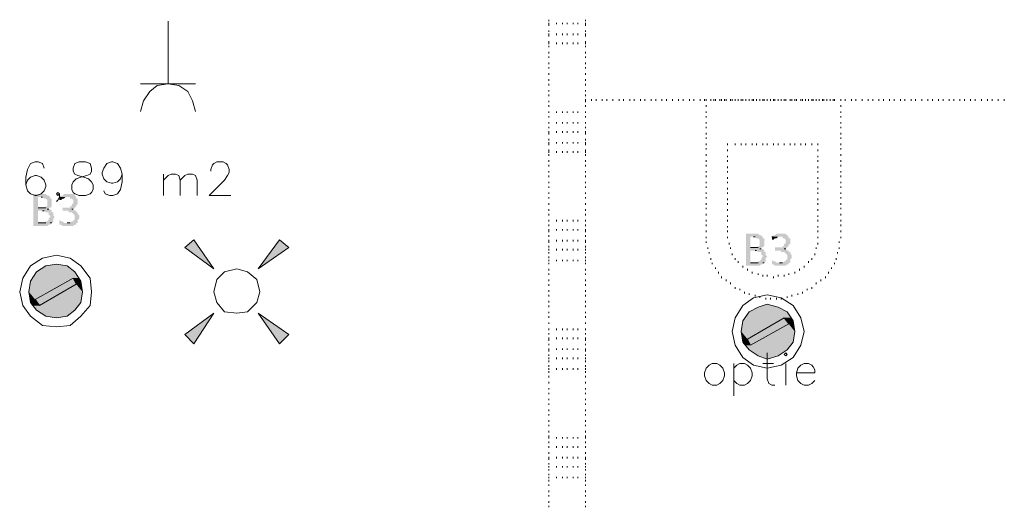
# Model space of a CAD drawing. Header units: millimetres. Extents: x -197899 to 120983, y -4228 to 45370.
# Tile 93 of 200: x -145757 to -143031, y 14633 to 15983. Entities that reach past the tile are written whole.
import ezdxf

# ---------------------------------------------------------------- set-up
doc = ezdxf.new("R2010")
doc.units = ezdxf.units.MM
for name, color, linetype in [('AL63----', 7, 'Continuous'), ('PDF_Geometry', 8, 'Continuous'), ('PDF_Solid Fills', 8, 'Continuous')]:
    doc.layers.add(name, color=color, linetype=linetype)

# ---------------------------------------------------------------- blocks, each defined once
blk = doc.blocks.new('A$C01523A58')
at = {"layer": 'PDF_Solid Fills'}
for color, points in [(7, [(16480.3, -13652.5), (16454.9, -13652.5), (16454.9, -13656.8), (16454.9, -13737.2), (16454.9, -13741.4), (16493.1, -13741.4), (16497.2, -13737.2), (16501.5, -13737.2), (16501.5, -13732.9), (16505.7, -13732.9), (16467.6, -13732.9), (16467.6, -13699.1), (16505.7, -13699.1), (16501.5, -13694.8), (16493.1, -13694.8), (16497.2, -13694.8), (16497.2, -13690.6), (16467.6, -13690.6), (16467.6, -13661), (16501.5, -13661), (16497.2, -13656.8), (16493.1, -13656.8), (16488.8, -13652.5)]), (7, [(16552.3, -13652.5), (16539.6, -13652.5), (16535.4, -13656.8), (16531.1, -13656.8), (16531.1, -13661), (16526.9, -13661), (16556.5, -13661), (16556.5, -13665.2), (16560.8, -13665.2), (16565, -13669.4), (16565, -13673.7), (16565, -13677.9), (16565, -13677.9), (16560.8, -13682.2), (16560.8, -13686.4), (16556.5, -13686.4), (16556.5, -13690.6), (16535.4, -13690.6), (16535.4, -13694.8), (16535.4, -13699.1), (16552.3, -13699.1), (16552.3, -13703.3), (16560.8, -13703.3), (16565, -13707.5), (16565, -13707.5), (16569.2, -13711.8), (16569.2, -13716), (16569.2, -13720.3), (16569.2, -13724.5), (16565, -13724.5), (16565, -13728.7), (16560.8, -13728.7), (16556.5, -13732.9), (16548, -13732.9), (16577.7, -13732.9), (16577.7, -13728.7), (16577.7, -13724.5), (16581.9, -13720.3), (16581.9, -13711.8), (16581.9, -13711.8), (16577.7, -13707.5), (16577.7, -13703.3), (16573.4, -13703.3), (16573.4, -13699.1), (16569.2, -13699.1), (16565, -13694.8), (16560.8, -13694.8), (16565, -13694.8), (16569.2, -13690.6), (16569.2, -13690.6), (16573.4, -13686.4), (16573.4, -13682.2), (16577.7, -13682.2), (16577.7, -13677.9), (16577.7, -13673.7), (16577.7, -13665.2), (16573.4, -13665.2), (16573.4, -13661), (16573.4, -13661), (16569.2, -13656.8), (16569.2, -13656.8), (16565, -13652.5), (16556.5, -13652.5)]), (7, [(16501.5, -13661), (16476.1, -13661), (16480.3, -13661), (16484.6, -13665.2), (16488.8, -13665.2), (16493.1, -13669.4), (16493.1, -13677.9), (16493.1, -13686.4), (16488.8, -13686.4), (16488.8, -13690.6), (16467.6, -13690.6), (16501.5, -13690.6), (16505.7, -13686.4), (16505.7, -13682.2), (16505.7, -13673.7), (16505.7, -13669.4), (16505.7, -13665.2), (16501.5, -13665.2)]), (7, [(16526.9, -13661), (16526.9, -13665.2), (16526.9, -13669.4), (16531.1, -13669.4), (16535.4, -13665.2), (16539.6, -13665.2), (16543.8, -13661), (16548, -13661)]), (7, [(16505.7, -13699.1), (16480.3, -13699.1), (16484.6, -13699.1), (16488.8, -13703.3), (16497.2, -13703.3), (16497.2, -13711.8), (16501.5, -13711.8), (16501.5, -13716), (16501.5, -13716), (16497.2, -13720.3), (16497.2, -13724.5), (16497.2, -13724.5), (16493.1, -13728.7), (16488.8, -13728.7), (16488.8, -13732.9), (16467.6, -13732.9), (16505.7, -13732.9), (16510, -13728.7), (16510, -13724.5), (16510, -13720.3), (16510, -13720.3), (16514.2, -13716), (16514.2, -13716), (16510, -13711.8), (16510, -13707.5), (16510, -13703.3), (16505.7, -13703.3)]), (7, [(16526.9, -13724.5), (16526.9, -13728.7), (16526.9, -13732.9), (16526.9, -13737.2), (16531.1, -13737.2), (16535.4, -13741.4), (16565, -13741.4), (16569.2, -13737.2), (16573.4, -13737.2), (16573.4, -13732.9), (16539.6, -13732.9), (16535.4, -13728.7), (16531.1, -13728.7)]), (7, [(18453.1, -13762.6), (18427.7, -13762.6), (18427.7, -13766.8), (18427.7, -13847.3), (18427.7, -13851.5), (18465.7, -13851.5), (18470, -13847.3), (18474.2, -13847.3), (18474.2, -13843), (18478.5, -13843), (18440.3, -13843), (18440.3, -13809.1), (18478.5, -13809.1), (18474.2, -13804.9), (18465.7, -13804.9), (18470, -13804.9), (18470, -13800.6), (18440.3, -13800.6), (18440.3, -13771.1), (18474.2, -13771.1), (18470, -13766.8), (18465.7, -13766.8), (18461.5, -13762.6)]), (7, [(18525, -13762.6), (18512.3, -13762.6), (18508.1, -13766.8), (18503.9, -13766.8), (18503.9, -13771.1), (18499.6, -13771.1), (18529.3, -13771.1), (18529.3, -13775.3), (18533.5, -13775.3), (18537.7, -13779.5), (18537.7, -13783.7), (18537.7, -13788), (18537.7, -13788), (18533.5, -13792.2), (18533.5, -13796.4), (18529.3, -13796.4), (18529.3, -13800.6), (18508.1, -13800.6), (18508.1, -13804.9), (18508.1, -13809.1), (18525, -13809.1), (18525, -13813.4), (18533.5, -13813.4), (18537.7, -13817.6), (18537.7, -13817.6), (18542, -13821.8), (18542, -13826), (18542, -13830.3), (18542, -13834.5), (18537.7, -13834.5), (18537.7, -13838.8), (18533.5, -13838.8), (18529.3, -13843), (18520.8, -13843), (18550.4, -13843), (18550.4, -13838.8), (18550.4, -13834.5), (18554.7, -13830.3), (18554.7, -13821.8), (18554.7, -13821.8), (18550.4, -13817.6), (18550.4, -13813.4), (18546.2, -13813.4), (18546.2, -13809.1), (18542, -13809.1), (18537.7, -13804.9), (18533.5, -13804.9), (18537.7, -13804.9), (18542, -13800.6), (18542, -13800.6), (18546.2, -13796.4), (18546.2, -13792.2), (18550.4, -13792.2), (18550.4, -13788), (18550.4, -13783.7), (18550.4, -13775.3), (18546.2, -13775.3), (18546.2, -13771.1), (18546.2, -13771.1), (18542, -13766.8), (18542, -13766.8), (18537.7, -13762.6), (18529.3, -13762.6)]), (1, [(16874, -13800.6), (16899.4, -13779.5), (16954.5, -13859.9)]), (1, [(17136.5, -13779.5), (17161.9, -13800.6), (17077.2, -13859.9)]), (7, [(18474.2, -13771.1), (18448.8, -13771.1), (18453.1, -13771.1), (18457.3, -13775.3), (18461.5, -13775.3), (18465.7, -13779.5), (18465.7, -13788), (18465.7, -13796.4), (18461.5, -13796.4), (18461.5, -13800.6), (18440.3, -13800.6), (18474.2, -13800.6), (18478.5, -13796.4), (18478.5, -13792.2), (18478.5, -13783.7), (18478.5, -13779.5), (18478.5, -13775.3), (18474.2, -13775.3)]), (7, [(18499.6, -13771.1), (18499.6, -13775.3), (18499.6, -13779.5), (18503.9, -13779.5), (18508.1, -13775.3), (18512.3, -13775.3), (18516.5, -13771.1), (18520.8, -13771.1)]), (7, [(18478.5, -13809.1), (18453.1, -13809.1), (18457.3, -13809.1), (18461.5, -13813.4), (18470, -13813.4), (18470, -13821.8), (18474.2, -13821.8), (18474.2, -13826), (18474.2, -13826), (18470, -13830.3), (18470, -13834.5), (18470, -13834.5), (18465.7, -13838.8), (18461.5, -13838.8), (18461.5, -13843), (18440.3, -13843), (18478.5, -13843), (18482.7, -13838.8), (18482.7, -13834.5), (18482.7, -13830.3), (18482.7, -13830.3), (18486.9, -13826), (18486.9, -13826), (18482.7, -13821.8), (18482.7, -13817.6), (18482.7, -13813.4), (18478.5, -13813.4)]), (1, [(16518.5, -13847.3), (16488.8, -13851.5), (16548, -13851.5)]), (7, [(18499.6, -13834.5), (18499.6, -13838.8), (18499.6, -13843), (18499.6, -13847.3), (18503.9, -13847.3), (18508.1, -13851.5), (18537.7, -13851.5), (18542, -13847.3), (18546.2, -13847.3), (18546.2, -13843), (18512.3, -13843), (18508.1, -13838.8), (18503.9, -13838.8)]), (1, [(16463.4, -13868.4), (16454.9, -13885.3), (16581.9, -13885.3)]), (1, [(16488.8, -13851.5), (16463.4, -13868.4), (16569.2, -13868.4)]), (1, [(16463.4, -13868.4), (16569.2, -13868.4), (16581.9, -13885.3)]), (1, [(16488.8, -13851.5), (16548, -13851.5), (16569.2, -13868.4)]), (1, [(16446.5, -13893.8), (16442.2, -13923.5), (16497.2, -13923.5)]), (1, [(16454.9, -13885.3), (16446.5, -13893.8), (16548, -13893.8)]), (1, [(16446.5, -13893.8), (16548, -13893.8), (16497.2, -13923.5)]), (1, [(16454.9, -13885.3), (16565, -13885.3), (16548, -13893.8)]), (51, [(16535.4, -13902.3), (16459.2, -13944.6), (16501.5, -13944.6)]), (51, [(16535.4, -13902.3), (16573.4, -13902.3), (16501.5, -13944.6)]), (51, [(16565, -13885.3), (16535.4, -13902.3), (16573.4, -13902.3)]), (1, [(16573.4, -13902.3), (16535.4, -13923.5), (16590.4, -13923.5)]), (1, [(16565, -13885.3), (16569.2, -13893.8), (16586.2, -13893.8)]), (1, [(16565, -13885.3), (16581.9, -13885.3), (16586.2, -13893.8)]), (1, [(16569.2, -13893.8), (16573.4, -13902.3), (16586.2, -13902.3)]), (1, [(16569.2, -13893.8), (16586.2, -13893.8), (16586.2, -13902.3)]), (1, [(16573.4, -13902.3), (16586.2, -13902.3), (16590.4, -13923.5)]), (1, [(16442.2, -13923.5), (16446.5, -13944.6), (16459.2, -13944.6)]), (1, [(16442.2, -13923.5), (16497.2, -13923.5), (16459.2, -13944.6)]), (1, [(16535.4, -13923.5), (16488.8, -13953.1), (16586.2, -13953.1)]), (1, [(16535.4, -13923.5), (16590.4, -13923.5), (16586.2, -13953.1)]), (1, [(16446.5, -13944.6), (16446.5, -13953.1), (16463.4, -13953.1)]), (1, [(16446.5, -13944.6), (16459.2, -13944.6), (16463.4, -13953.1)]), (1, [(16446.5, -13953.1), (16454.9, -13961.6), (16471.8, -13961.6)]), (1, [(16446.5, -13953.1), (16463.4, -13953.1), (16471.8, -13961.6)]), (51, [(16459.2, -13944.6), (16501.5, -13944.6), (16471.8, -13961.6)]), (1, [(16488.8, -13953.1), (16471.8, -13961.6), (16581.9, -13961.6)]), (1, [(16488.8, -13953.1), (16586.2, -13953.1), (16581.9, -13961.6)]), (1, [(18486.9, -13957.3), (18461.5, -13965.8), (18516.5, -13965.8)]), (1, [(16454.9, -13961.6), (16463.4, -13974.2), (16569.2, -13974.2)]), (1, [(16454.9, -13961.6), (16581.9, -13961.6), (16569.2, -13974.2)]), (1, [(16463.4, -13974.2), (16488.8, -13991.2), (16548, -13991.2)]), (1, [(16463.4, -13974.2), (16569.2, -13974.2), (16548, -13991.2)]), (1, [(16899.4, -14067.4), (16874, -14042), (16954.5, -13982.7)]), (1, [(17161.9, -14042), (17136.5, -14067.4), (17077.2, -13982.7)]), (1, [(18436.2, -13978.5), (18427.7, -13995.4), (18550.4, -13995.4)]), (1, [(18461.5, -13965.8), (18436.2, -13978.5), (18542, -13978.5)]), (1, [(18436.2, -13978.5), (18542, -13978.5), (18550.4, -13995.4)]), (1, [(18461.5, -13965.8), (18516.5, -13965.8), (18542, -13978.5)]), (1, [(16488.8, -13991.2), (16548, -13991.2), (16518.5, -13995.4)]), (1, [(18419.2, -14003.9), (18414.9, -14033.5), (18470, -14033.5)]), (1, [(18427.7, -13995.4), (18419.2, -14003.9), (18516.5, -14003.9)]), (1, [(18419.2, -14003.9), (18516.5, -14003.9), (18470, -14033.5)]), (1, [(18427.7, -13995.4), (18533.5, -13995.4), (18516.5, -14003.9)]), (51, [(18503.9, -14012.4), (18431.9, -14054.7), (18470, -14054.7)]), (51, [(18503.9, -14012.4), (18546.2, -14012.4), (18470, -14054.7)]), (51, [(18533.5, -13995.4), (18503.9, -14012.4), (18546.2, -14012.4)]), (1, [(18546.2, -14012.4), (18508.1, -14033.5), (18563.1, -14033.5)]), (1, [(18533.5, -13995.4), (18542, -14003.9), (18558.9, -14003.9)]), (1, [(18533.5, -13995.4), (18550.4, -13995.4), (18558.9, -14003.9)]), (1, [(18542, -14003.9), (18546.2, -14012.4), (18558.9, -14012.4)]), (1, [(18542, -14003.9), (18558.9, -14003.9), (18558.9, -14012.4)]), (1, [(18546.2, -14012.4), (18558.9, -14012.4), (18563.1, -14033.5)]), (1, [(18414.9, -14033.5), (18419.2, -14054.7), (18431.9, -14054.7)]), (1, [(18414.9, -14033.5), (18470, -14033.5), (18431.9, -14054.7)]), (1, [(18508.1, -14033.5), (18457.3, -14063.1), (18558.9, -14063.1)]), (1, [(18508.1, -14033.5), (18563.1, -14033.5), (18558.9, -14063.1)]), (1, [(18419.2, -14054.7), (18419.2, -14063.1), (18436.2, -14063.1)]), (1, [(18419.2, -14054.7), (18431.9, -14054.7), (18436.2, -14063.1)]), (1, [(18419.2, -14063.1), (18427.7, -14071.6), (18440.3, -14071.6)]), (1, [(18419.2, -14063.1), (18436.2, -14063.1), (18440.3, -14071.6)]), (51, [(18431.9, -14054.7), (18470, -14054.7), (18440.3, -14071.6)]), (1, [(18457.3, -14063.1), (18440.3, -14071.6), (18550.4, -14071.6)]), (1, [(18457.3, -14063.1), (18558.9, -14063.1), (18550.4, -14071.6)]), (1, [(18427.7, -14071.6), (18436.2, -14084.3), (18542, -14084.3)]), (1, [(18427.7, -14071.6), (18550.4, -14071.6), (18542, -14084.3)]), (1, [(18436.2, -14084.3), (18461.5, -14101.2), (18516.5, -14101.2)]), (1, [(18436.2, -14084.3), (18542, -14084.3), (18516.5, -14101.2)]), (1, [(18461.5, -14101.2), (18516.5, -14101.2), (18486.9, -14109.7)])]:
    blk.add_hatch(color=color, dxfattribs=at).paths.add_polyline_path(points)
at = {"layer": 'PDF_Geometry', "color": 1, "lineweight": 18}
for points in [[(16827.5, -13174.1), (16827.5, -13347.7)], [(16903.7, -13423.9), (16895.2, -13394.3), (16882.5, -13368.9), (16857.1, -13351.9), (16827.5, -13347.7), (16797.8, -13351.9), (16776.7, -13368.9), (16759.8, -13394.3), (16751.3, -13423.9)], [(16903.7, -13347.7), (16751.3, -13347.7)], [(16954.5, -13859.9), (16899.4, -13779.5), (16874, -13800.6), (16954.5, -13859.9)], [(17077.2, -13859.9), (17161.9, -13800.6), (17136.5, -13779.5), (17077.2, -13859.9)], [(17081.4, -13923.5), (17073, -13889.6), (17047.6, -13868.4), (17018, -13859.9), (16984.1, -13868.4), (16962.9, -13889.6), (16954.5, -13923.5), (16962.9, -13953.1), (16984.1, -13978.5), (17018, -13982.7), (17047.6, -13978.5), (17073, -13953.1), (17081.4, -13923.5)], [(16954.5, -13982.7), (16874, -14042), (16899.4, -14067.4), (16954.5, -13982.7)], [(17077.2, -13982.7), (17136.5, -14067.4), (17161.9, -14042), (17077.2, -13982.7)]]:
    blk.add_lwpolyline(points, dxfattribs=at)
at = {"layer": 'PDF_Geometry', "color": 7, "lineweight": 18, "true_color": 0xeeeeee}
for points in [[(17881.5, -13174.1), (17881.5, -13169.9)], [(17881.5, -13182.6), (17881.5, -13178.4)], [(17881.5, -13186.8), (17881.5, -13182.6)], [(17902.8, -13182.6), (17902.8, -13178.4)], [(17919.7, -13182.6), (17919.7, -13178.4)], [(17932.3, -13182.6), (17932.3, -13178.4)], [(17949.3, -13182.6), (17949.3, -13178.4)], [(17962, -13182.6), (17962, -13178.4)], [(17983.1, -13174.1), (17983.1, -13169.9)], [(17983.1, -13182.6), (17983.1, -13178.4)], [(17983.1, -13186.8), (17983.1, -13182.6)], [(17881.5, -13203.8), (17881.5, -13199.5)], [(17881.5, -13212.3), (17881.5, -13208)], [(17881.5, -13216.5), (17881.5, -13212.3)], [(17902.8, -13212.3), (17902.8, -13208)], [(17919.7, -13212.3), (17919.7, -13208)], [(17932.3, -13212.3), (17932.3, -13208)], [(17949.3, -13212.3), (17949.3, -13208)], [(17962, -13212.3), (17962, -13208)], [(17983.1, -13203.8), (17983.1, -13199.5)], [(17983.1, -13212.3), (17983.1, -13208)], [(17983.1, -13216.5), (17983.1, -13212.3)], [(17881.5, -13233.4), (17881.5, -13229.2)], [(17881.5, -13237.7), (17881.5, -13233.4)], [(17881.5, -13246.1), (17881.5, -13241.9)], [(17902.8, -13237.7), (17902.8, -13233.4)], [(17919.7, -13237.7), (17919.7, -13233.4)], [(17932.3, -13237.7), (17932.3, -13233.4)], [(17949.3, -13237.7), (17949.3, -13233.4)], [(17962, -13237.7), (17962, -13233.4)], [(17983.1, -13233.4), (17983.1, -13229.2)], [(17983.1, -13237.7), (17983.1, -13233.4)], [(17983.1, -13246.1), (17983.1, -13241.9)], [(17881.5, -13263.1), (17881.5, -13258.8)], [(17881.5, -13275.7), (17881.5, -13271.5)], [(17983.1, -13263.1), (17983.1, -13258.8)], [(17983.1, -13275.7), (17983.1, -13271.5)], [(17881.5, -13292.6), (17881.5, -13288.5)], [(17881.5, -13305.4), (17881.5, -13301.1)], [(17983.1, -13292.6), (17983.1, -13288.5)], [(17983.1, -13305.4), (17983.1, -13301.1)], [(17881.5, -13322.3), (17881.5, -13318.1)], [(17983.1, -13322.3), (17983.1, -13318.1)], [(17881.5, -13339.3), (17881.5, -13335)], [(17881.5, -13351.9), (17881.5, -13347.7)], [(17983.1, -13339.3), (17983.1, -13335)], [(17983.1, -13351.9), (17983.1, -13347.7)], [(17881.5, -13368.9), (17881.5, -13364.7)], [(17881.5, -13381.6), (17881.5, -13377.3)], [(17983.1, -13368.9), (17983.1, -13364.7)], [(17983.1, -13381.6), (17983.1, -13377.3)], [(17881.5, -13398.5), (17881.5, -13394.3)], [(17881.5, -13411.2), (17881.5, -13407)], [(17983.1, -13394.3), (17983.1, -13390.1)], [(17983.1, -13398.5), (17983.1, -13394.3)], [(17983.1, -13411.2), (17983.1, -13407)], [(18000.1, -13394.3), (18000.1, -13390.1)], [(18012.8, -13394.3), (18012.8, -13390.1)], [(18029.7, -13394.3), (18029.7, -13390.1)], [(18042.4, -13394.3), (18042.4, -13390.1)], [(18059.4, -13394.3), (18059.4, -13390.1)], [(18076.3, -13394.3), (18076.3, -13390.1)], [(18089, -13394.3), (18089, -13390.1)], [(18105.9, -13394.3), (18105.9, -13390.1)], [(18118.6, -13394.3), (18118.6, -13390.1)], [(18135.6, -13394.3), (18135.6, -13390.1)], [(18148.2, -13394.3), (18148.2, -13390.1)], [(18165.2, -13394.3), (18165.2, -13390.1)], [(18177.9, -13394.3), (18177.9, -13390.1)], [(18194.8, -13394.3), (18194.8, -13390.1)], [(18207.5, -13394.3), (18207.5, -13390.1)], [(18224.4, -13394.3), (18224.4, -13390.1)], [(18241.4, -13394.3), (18241.4, -13390.1)], [(18254.1, -13394.3), (18254.1, -13390.1)], [(18271, -13394.3), (18271, -13390.1)], [(18283.7, -13394.3), (18283.7, -13390.1)], [(18300.7, -13394.3), (18300.7, -13390.1)], [(18313.4, -13394.3), (18313.4, -13390.1)], [(18317.6, -13394.3), (18317.6, -13390.1)], [(18317.6, -13394.3), (18317.6, -13390.1)], [(18317.6, -13411.2), (18317.6, -13407)], [(18330.3, -13394.3), (18330.3, -13390.1)], [(18338.7, -13394.3), (18338.7, -13390.1)], [(18343, -13394.3), (18343, -13390.1)], [(18355.7, -13394.3), (18355.7, -13390.1)], [(18359.9, -13394.3), (18359.9, -13390.1)], [(18368.4, -13394.3), (18368.4, -13390.1)], [(18372.6, -13394.3), (18372.6, -13390.1)], [(18385.3, -13394.3), (18385.3, -13390.1)], [(18389.5, -13394.3), (18389.5, -13390.1)], [(18398, -13394.3), (18398, -13390.1)], [(18406.5, -13394.3), (18406.5, -13390.1)], [(18414.9, -13394.3), (18414.9, -13390.1)], [(18419.2, -13394.3), (18419.2, -13390.1)], [(18427.7, -13394.3), (18427.7, -13390.1)], [(18436.2, -13394.3), (18436.2, -13390.1)], [(18444.6, -13394.3), (18444.6, -13390.1)], [(18448.8, -13394.3), (18448.8, -13390.1)], [(18457.3, -13394.3), (18457.3, -13390.1)], [(18465.7, -13394.3), (18465.7, -13390.1)], [(18474.2, -13394.3), (18474.2, -13390.1)], [(18478.5, -13394.3), (18478.5, -13390.1)], [(18486.9, -13394.3), (18486.9, -13390.1)], [(18495.4, -13394.3), (18495.4, -13390.1)], [(18503.9, -13394.3), (18503.9, -13390.1)], [(18508.1, -13394.3), (18508.1, -13390.1)], [(18516.5, -13394.3), (18516.5, -13390.1)], [(18525, -13394.3), (18525, -13390.1)], [(18533.5, -13394.3), (18533.5, -13390.1)], [(18537.7, -13394.3), (18537.7, -13390.1)], [(18550.4, -13394.3), (18550.4, -13390.1)], [(18554.7, -13394.3), (18554.7, -13390.1)], [(18563.1, -13394.3), (18563.1, -13390.1)], [(18567.4, -13394.3), (18567.4, -13390.1)], [(18580.1, -13394.3), (18580.1, -13390.1)], [(18584.3, -13394.3), (18584.3, -13390.1)], [(18592.8, -13394.3), (18592.8, -13390.1)], [(18601.2, -13394.3), (18601.2, -13390.1)], [(18609.7, -13394.3), (18609.7, -13390.1)], [(18613.9, -13394.3), (18613.9, -13390.1)], [(18622.4, -13394.3), (18622.4, -13390.1)], [(18630.8, -13394.3), (18630.8, -13390.1)], [(18639.3, -13394.3), (18639.3, -13390.1)], [(18643.5, -13394.3), (18643.5, -13390.1)], [(18652, -13394.3), (18652, -13390.1)], [(18660.5, -13394.3), (18660.5, -13390.1)], [(18669, -13394.3), (18669, -13390.1)], [(18673.2, -13394.3), (18673.2, -13390.1)], [(18690.1, -13394.3), (18690.1, -13390.1)], [(18690.1, -13394.3), (18690.1, -13390.1)], [(18690.1, -13411.2), (18690.1, -13407)], [(18702.8, -13394.3), (18702.8, -13390.1)], [(18719.8, -13394.3), (18719.8, -13390.1)], [(18732.4, -13394.3), (18732.4, -13390.1)], [(18749.4, -13394.3), (18749.4, -13390.1)], [(18766.3, -13394.3), (18766.3, -13390.1)], [(18779, -13394.3), (18779, -13390.1)], [(18796, -13394.3), (18796, -13390.1)], [(18808.7, -13394.3), (18808.7, -13390.1)], [(18825.6, -13394.3), (18825.6, -13390.1)], [(18838.3, -13394.3), (18838.3, -13390.1)], [(18855.2, -13394.3), (18855.2, -13390.1)], [(18867.9, -13394.3), (18867.9, -13390.1)], [(18884.8, -13394.3), (18884.8, -13390.1)], [(18897.5, -13394.3), (18897.5, -13390.1)], [(18914.5, -13394.3), (18914.5, -13390.1)], [(18931.4, -13394.3), (18931.4, -13390.1)], [(18944.1, -13394.3), (18944.1, -13390.1)], [(18961.1, -13394.3), (18961.1, -13390.1)], [(18973.7, -13394.3), (18973.7, -13390.1)], [(18990.7, -13394.3), (18990.7, -13390.1)], [(19003.4, -13394.3), (19003.4, -13390.1)], [(19020.3, -13394.3), (19020.3, -13390.1)], [(19033, -13394.3), (19033, -13390.1)], [(19049.9, -13394.3), (19049.9, -13390.1)], [(19062.7, -13394.3), (19062.7, -13390.1)], [(19079.6, -13394.3), (19079.6, -13390.1)], [(19096.5, -13394.3), (19096.5, -13390.1)], [(19109.2, -13394.3), (19109.2, -13390.1)], [(19126.1, -13394.3), (19126.1, -13390.1)], [(19143.1, -13394.3), (19143.1, -13390.1)], [(17881.5, -13428.1), (17881.5, -13423.9)], [(17881.5, -13428.1), (17881.5, -13423.9)], [(17881.5, -13440.8), (17881.5, -13436.6)], [(17902.8, -13428.1), (17902.8, -13423.9)], [(17919.7, -13428.1), (17919.7, -13423.9)], [(17932.3, -13428.1), (17932.3, -13423.9)], [(17949.3, -13428.1), (17949.3, -13423.9)], [(17962, -13428.1), (17962, -13423.9)], [(17983.1, -13428.1), (17983.1, -13423.9)], [(17983.1, -13428.1), (17983.1, -13423.9)], [(17983.1, -13440.8), (17983.1, -13436.6)], [(18317.6, -13428.1), (18317.6, -13423.9)], [(18317.6, -13440.8), (18317.6, -13436.6)], [(18690.1, -13428.1), (18690.1, -13423.9)], [(18690.1, -13440.8), (18690.1, -13436.6)], [(17881.5, -13457.8), (17881.5, -13453.6)], [(17881.5, -13457.8), (17881.5, -13453.6)], [(17881.5, -13470.5), (17881.5, -13466.2)], [(17902.8, -13457.8), (17902.8, -13453.6)], [(17919.7, -13457.8), (17919.7, -13453.6)], [(17932.3, -13457.8), (17932.3, -13453.6)], [(17949.3, -13457.8), (17949.3, -13453.6)], [(17962, -13457.8), (17962, -13453.6)], [(17983.1, -13457.8), (17983.1, -13453.6)], [(17983.1, -13457.8), (17983.1, -13453.6)], [(17983.1, -13470.5), (17983.1, -13466.2)], [(18317.6, -13457.8), (18317.6, -13453.6)], [(18317.6, -13470.5), (18317.6, -13466.2)], [(18690.1, -13457.8), (18690.1, -13453.6)], [(18690.1, -13470.5), (18690.1, -13466.2)], [(17881.5, -13483.2), (17881.5, -13479)], [(17881.5, -13487.4), (17881.5, -13483.2)], [(17902.8, -13483.2), (17902.8, -13479)], [(17919.7, -13483.2), (17919.7, -13479)], [(17932.3, -13483.2), (17932.3, -13479)], [(17949.3, -13483.2), (17949.3, -13479)], [(17962, -13483.2), (17962, -13479)], [(17983.1, -13483.2), (17983.1, -13479)], [(17983.1, -13487.4), (17983.1, -13483.2)], [(18317.6, -13487.4), (18317.6, -13483.2)], [(18690.1, -13487.4), (18690.1, -13483.2)], [(17881.5, -13504.4), (17881.5, -13500.1)], [(17881.5, -13512.8), (17881.5, -13508.6)], [(17881.5, -13517), (17881.5, -13512.8)], [(17902.8, -13512.8), (17902.8, -13508.6)], [(17919.7, -13512.8), (17919.7, -13508.6)], [(17932.3, -13512.8), (17932.3, -13508.6)], [(17949.3, -13512.8), (17949.3, -13508.6)], [(17962, -13512.8), (17962, -13508.6)], [(17983.1, -13504.4), (17983.1, -13500.1)], [(17983.1, -13512.8), (17983.1, -13508.6)], [(17983.1, -13517), (17983.1, -13512.8)], [(18317.6, -13500.1), (18317.6, -13495.9)], [(18317.6, -13517), (18317.6, -13512.8)], [(18376.9, -13517), (18376.9, -13512.8)], [(18376.9, -13517), (18376.9, -13512.8)], [(18398, -13517), (18398, -13512.8)], [(18414.9, -13517), (18414.9, -13512.8)], [(18427.7, -13517), (18427.7, -13512.8)], [(18444.6, -13517), (18444.6, -13512.8)], [(18457.3, -13517), (18457.3, -13512.8)], [(18474.2, -13517), (18474.2, -13512.8)], [(18486.9, -13517), (18486.9, -13512.8)], [(18503.9, -13517), (18503.9, -13512.8)], [(18516.5, -13517), (18516.5, -13512.8)], [(18533.5, -13517), (18533.5, -13512.8)], [(18550.4, -13517), (18550.4, -13512.8)], [(18563.1, -13517), (18563.1, -13512.8)], [(18580.1, -13517), (18580.1, -13512.8)], [(18592.8, -13517), (18592.8, -13512.8)], [(18609.7, -13517), (18609.7, -13512.8)], [(18626.6, -13517), (18626.6, -13512.8)], [(18690.1, -13500.1), (18690.1, -13495.9)], [(18690.1, -13517), (18690.1, -13512.8)], [(17881.5, -13533.9), (17881.5, -13529.8)], [(17881.5, -13538.2), (17881.5, -13533.9)], [(17881.5, -13546.7), (17881.5, -13542.4)], [(17902.8, -13538.2), (17902.8, -13533.9)], [(17919.7, -13538.2), (17919.7, -13533.9)], [(17932.3, -13538.2), (17932.3, -13533.9)], [(17949.3, -13538.2), (17949.3, -13533.9)], [(17962, -13538.2), (17962, -13533.9)], [(17983.1, -13533.9), (17983.1, -13529.8)], [(17983.1, -13538.2), (17983.1, -13533.9)], [(17983.1, -13546.7), (17983.1, -13542.4)], [(18317.6, -13529.8), (18317.6, -13525.5)], [(18317.6, -13546.7), (18317.6, -13542.4)], [(18376.9, -13533.9), (18376.9, -13529.8)], [(18376.9, -13550.9), (18376.9, -13546.7)], [(18626.6, -13533.9), (18626.6, -13529.8)], [(18626.6, -13550.9), (18626.6, -13546.7)], [(18690.1, -13529.8), (18690.1, -13525.5)], [(18690.1, -13546.7), (18690.1, -13542.4)], [(16484.6, -13580.6), (16480.3, -13567.8), (16467.6, -13563.6), (16459.2, -13563.6), (16446.5, -13567.8), (16438, -13584.8), (16433.8, -13606), (16433.8, -13627.1), (16438, -13644), (16446.5, -13652.5), (16459.2, -13656.8), (16463.4, -13656.8), (16476.1, -13652.5), (16484.6, -13644), (16488.8, -13631.4), (16488.8, -13627.1), (16484.6, -13614.4), (16476.1, -13606), (16463.4, -13601.7), (16459.2, -13601.7), (16446.5, -13606), (16438, -13614.4), (16433.8, -13627.1)], [(16581.9, -13563.6), (16569.2, -13567.8), (16565, -13580.6), (16565, -13589), (16569.2, -13597.5), (16577.7, -13601.7), (16594.6, -13606), (16607.3, -13610.2), (16615.8, -13618.6), (16620, -13627.1), (16620, -13639.8), (16615.8, -13648.3), (16611.6, -13652.5), (16598.8, -13656.8), (16581.9, -13656.8), (16569.2, -13652.5), (16565, -13648.3), (16560.8, -13639.8), (16560.8, -13627.1), (16565, -13618.6), (16573.4, -13610.2), (16586.2, -13606), (16603.1, -13601.7), (16611.6, -13597.5), (16615.8, -13589), (16615.8, -13580.6), (16611.6, -13567.8), (16598.8, -13563.6), (16581.9, -13563.6)], [(16700.5, -13597.5), (16696.2, -13610.2), (16687.7, -13618.6), (16675.1, -13622.9), (16670.8, -13622.9), (16658.1, -13618.6), (16649.7, -13610.2), (16645.4, -13597.5), (16645.4, -13593.2), (16649.7, -13580.6), (16658.1, -13567.8), (16670.8, -13563.6), (16675.1, -13563.6), (16687.7, -13567.8), (16696.2, -13580.6), (16700.5, -13597.5), (16700.5, -13618.6), (16696.2, -13639.8), (16687.7, -13652.5), (16675.1, -13656.8), (16666.6, -13656.8), (16653.9, -13652.5), (16649.7, -13644)], [(16946, -13589), (16946, -13584.8), (16950.2, -13572.1), (16954.5, -13567.8), (16962.9, -13563.6), (16979.8, -13563.6), (16988.3, -13567.8), (16992.5, -13572.1), (16996.8, -13584.8), (16996.8, -13593.2), (16992.5, -13601.7), (16984.1, -13614.4), (16941.8, -13656.8), (17001, -13656.8)], [(17881.5, -13563.6), (17881.5, -13559.3)], [(17881.5, -13576.3), (17881.5, -13572.1)], [(17983.1, -13563.6), (17983.1, -13559.3)], [(17983.1, -13576.3), (17983.1, -13572.1)], [(18317.6, -13563.6), (18317.6, -13559.3)], [(18317.6, -13576.3), (18317.6, -13572.1)], [(18376.9, -13563.6), (18376.9, -13559.3)], [(18376.9, -13580.6), (18376.9, -13576.3)], [(18626.6, -13563.6), (18626.6, -13559.3)], [(18626.6, -13580.6), (18626.6, -13576.3)], [(18690.1, -13563.6), (18690.1, -13559.3)], [(18690.1, -13576.3), (18690.1, -13572.1)], [(16814.7, -13656.8), (16814.7, -13597.5)], [(16814.7, -13614.4), (16827.5, -13601.7), (16835.9, -13597.5), (16848.6, -13597.5), (16857.1, -13601.7), (16861.3, -13614.4), (16861.3, -13656.8)], [(16861.3, -13614.4), (16874, -13601.7), (16882.5, -13597.5), (16895.2, -13597.5), (16903.7, -13601.7), (16907.9, -13614.4), (16907.9, -13656.8)], [(17881.5, -13593.2), (17881.5, -13589)], [(17881.5, -13606), (17881.5, -13601.7)], [(17983.1, -13593.2), (17983.1, -13589)], [(17983.1, -13606), (17983.1, -13601.7)], [(18317.6, -13593.2), (18317.6, -13589)], [(18317.6, -13606), (18317.6, -13601.7)], [(18376.9, -13593.2), (18376.9, -13589)], [(18626.6, -13593.2), (18626.6, -13589)], [(18690.1, -13593.2), (18690.1, -13589)], [(18690.1, -13606), (18690.1, -13601.7)], [(17881.5, -13622.9), (17881.5, -13618.6)], [(17881.5, -13635.6), (17881.5, -13631.4)], [(17983.1, -13622.9), (17983.1, -13618.6)], [(17983.1, -13635.6), (17983.1, -13631.4)], [(18317.6, -13622.9), (18317.6, -13618.6)], [(18317.6, -13635.6), (18317.6, -13631.4)], [(18376.9, -13610.2), (18376.9, -13606)], [(18376.9, -13622.9), (18376.9, -13618.6)], [(18626.6, -13610.2), (18626.6, -13606)], [(18626.6, -13622.9), (18626.6, -13618.6)], [(18690.1, -13622.9), (18690.1, -13618.6)], [(18690.1, -13635.6), (18690.1, -13631.4)], [(16526.9, -13652.5), (16522.6, -13656.8), (16518.5, -13652.5), (16522.6, -13648.3), (16526.9, -13652.5), (16526.9, -13661), (16522.6, -13669.4), (16518.5, -13673.7)], [(17881.5, -13652.5), (17881.5, -13648.3)], [(17983.1, -13652.5), (17983.1, -13648.3)], [(18317.6, -13652.5), (18317.6, -13648.3)], [(18376.9, -13639.8), (18376.9, -13635.6)], [(18376.9, -13652.5), (18376.9, -13648.3)], [(18626.6, -13639.8), (18626.6, -13635.6)], [(18626.6, -13652.5), (18626.6, -13648.3)], [(18690.1, -13652.5), (18690.1, -13648.3)], [(17881.5, -13665.2), (17881.5, -13661)], [(17881.5, -13682.2), (17881.5, -13677.9)], [(17983.1, -13665.2), (17983.1, -13661)], [(17983.1, -13682.2), (17983.1, -13677.9)], [(18317.6, -13665.2), (18317.6, -13661)], [(18317.6, -13682.2), (18317.6, -13677.9)], [(18376.9, -13669.4), (18376.9, -13665.2)], [(18376.9, -13682.2), (18376.9, -13677.9)], [(18626.6, -13669.4), (18626.6, -13665.2)], [(18626.6, -13682.2), (18626.6, -13677.9)], [(18690.1, -13665.2), (18690.1, -13661)], [(18690.1, -13682.2), (18690.1, -13677.9)], [(17881.5, -13699.1), (17881.5, -13694.8)], [(17881.5, -13711.8), (17881.5, -13707.5)], [(17983.1, -13699.1), (17983.1, -13694.8)], [(17983.1, -13711.8), (17983.1, -13707.5)], [(18317.6, -13694.8), (18317.6, -13690.6)], [(18317.6, -13711.8), (18317.6, -13707.5)], [(18376.9, -13699.1), (18376.9, -13694.8)], [(18376.9, -13716), (18376.9, -13711.8)], [(18626.6, -13699.1), (18626.6, -13694.8)], [(18626.6, -13716), (18626.6, -13711.8)], [(18690.1, -13694.8), (18690.1, -13690.6)], [(18690.1, -13711.8), (18690.1, -13707.5)], [(17881.5, -13728.7), (17881.5, -13724.5)], [(17881.5, -13728.7), (17881.5, -13724.5)], [(17881.5, -13741.4), (17881.5, -13737.2)], [(17902.8, -13728.7), (17902.8, -13724.5)], [(17919.7, -13728.7), (17919.7, -13724.5)], [(17932.3, -13728.7), (17932.3, -13724.5)], [(17949.3, -13728.7), (17949.3, -13724.5)], [(17962, -13728.7), (17962, -13724.5)], [(17983.1, -13728.7), (17983.1, -13724.5)], [(17983.1, -13728.7), (17983.1, -13724.5)], [(17983.1, -13741.4), (17983.1, -13737.2)], [(18317.6, -13728.7), (18317.6, -13724.5)], [(18317.6, -13741.4), (18317.6, -13737.2)], [(18376.9, -13728.7), (18376.9, -13724.5)], [(18626.6, -13728.7), (18626.6, -13724.5)], [(18690.1, -13728.7), (18690.1, -13724.5)], [(18690.1, -13741.4), (18690.1, -13737.2)], [(17881.5, -13754.1), (17881.5, -13749.9)], [(17881.5, -13758.3), (17881.5, -13754.1)], [(17881.5, -13771.1), (17881.5, -13766.8)], [(17902.8, -13754.1), (17902.8, -13749.9)], [(17919.7, -13754.1), (17919.7, -13749.9)], [(17932.3, -13754.1), (17932.3, -13749.9)], [(17949.3, -13754.1), (17949.3, -13749.9)], [(17962, -13754.1), (17962, -13749.9)], [(17983.1, -13754.1), (17983.1, -13749.9)], [(17983.1, -13758.3), (17983.1, -13754.1)], [(17983.1, -13771.1), (17983.1, -13766.8)], [(18317.6, -13758.3), (18317.6, -13754.1)], [(18376.9, -13745.7), (18376.9, -13741.4)], [(18376.9, -13758.3), (18376.9, -13754.1)], [(18626.6, -13745.7), (18626.6, -13741.4)], [(18626.6, -13758.3), (18626.6, -13754.1)], [(18690.1, -13758.3), (18690.1, -13754.1)], [(17881.5, -13783.7), (17881.5, -13779.5)], [(17881.5, -13788), (17881.5, -13783.7)], [(17902.8, -13783.7), (17902.8, -13779.5)], [(17919.7, -13783.7), (17919.7, -13779.5)], [(17932.3, -13783.7), (17932.3, -13779.5)], [(17949.3, -13783.7), (17949.3, -13779.5)], [(17962, -13783.7), (17962, -13779.5)], [(17983.1, -13783.7), (17983.1, -13779.5)], [(17983.1, -13788), (17983.1, -13783.7)], [(18317.6, -13775.3), (18317.6, -13771.1)], [(18317.6, -13775.3), (18317.6, -13771.1)], [(18317.6, -13788), (18317.6, -13783.7)], [(18376.9, -13775.3), (18376.9, -13771.1)], [(18376.9, -13775.3), (18376.9, -13771.1)], [(18381.1, -13792.2), (18381.1, -13788)], [(18626.6, -13775.3), (18626.6, -13771.1)], [(18626.6, -13775.3), (18626.6, -13771.1)], [(18626.6, -13792.2), (18626.6, -13788)], [(18685.9, -13788), (18685.9, -13783.7)], [(18690.1, -13775.3), (18690.1, -13771.1)], [(18690.1, -13775.3), (18690.1, -13771.1)], [(17881.5, -13800.6), (17881.5, -13796.4)], [(17881.5, -13809.1), (17881.5, -13804.9)], [(17881.5, -13817.6), (17881.5, -13813.4)], [(17902.8, -13809.1), (17902.8, -13804.9)], [(17919.7, -13809.1), (17919.7, -13804.9)], [(17932.3, -13809.1), (17932.3, -13804.9)], [(17949.3, -13809.1), (17949.3, -13804.9)], [(17962, -13809.1), (17962, -13804.9)], [(17983.1, -13800.6), (17983.1, -13796.4)], [(17983.1, -13809.1), (17983.1, -13804.9)], [(17983.1, -13817.6), (17983.1, -13813.4)], [(18321.8, -13804.9), (18321.8, -13800.6)], [(18326.1, -13817.6), (18326.1, -13813.4)], [(18385.3, -13804.9), (18385.3, -13800.6)], [(18389.5, -13821.8), (18389.5, -13817.6)], [(18618.2, -13821.8), (18618.2, -13817.6)], [(18622.4, -13804.9), (18622.4, -13800.6)], [(18681.6, -13817.6), (18681.6, -13813.4)], [(18685.9, -13804.9), (18685.9, -13800.6)], [(17881.5, -13830.3), (17881.5, -13826)], [(17881.5, -13838.8), (17881.5, -13834.5)], [(17881.5, -13847.3), (17881.5, -13843)], [(17902.8, -13838.8), (17902.8, -13834.5)], [(17919.7, -13838.8), (17919.7, -13834.5)], [(17932.3, -13838.8), (17932.3, -13834.5)], [(17949.3, -13838.8), (17949.3, -13834.5)], [(17962, -13838.8), (17962, -13834.5)], [(17983.1, -13830.3), (17983.1, -13826)], [(17983.1, -13838.8), (17983.1, -13834.5)], [(17983.1, -13847.3), (17983.1, -13843)], [(18330.3, -13834.5), (18330.3, -13830.3)], [(18334.5, -13847.3), (18334.5, -13843)], [(18398, -13834.5), (18398, -13830.3)], [(18406.5, -13843), (18406.5, -13838.8)], [(18601.2, -13843), (18601.2, -13838.8)], [(18609.7, -13834.5), (18609.7, -13830.3)], [(18673.2, -13847.3), (18673.2, -13843)], [(18677.5, -13834.5), (18677.5, -13830.3)], [(17881.5, -13864.2), (17881.5, -13859.9)], [(17881.5, -13876.9), (17881.5, -13872.7)], [(17983.1, -13864.2), (17983.1, -13859.9)], [(17983.1, -13876.9), (17983.1, -13872.7)], [(18343, -13859.9), (18343, -13855.7)], [(18351.5, -13872.7), (18351.5, -13868.4)], [(18419.2, -13855.7), (18419.2, -13851.5)], [(18431.9, -13864.2), (18431.9, -13859.9)], [(18444.6, -13872.7), (18444.6, -13868.4)], [(18461.5, -13876.9), (18461.5, -13872.7)], [(18546.2, -13876.9), (18546.2, -13872.7)], [(18563.1, -13872.7), (18563.1, -13868.4)], [(18575.8, -13864.2), (18575.8, -13859.9)], [(18588.5, -13855.7), (18588.5, -13851.5)], [(18656.2, -13872.7), (18656.2, -13868.4)], [(18664.7, -13859.9), (18664.7, -13855.7)], [(17881.5, -13893.8), (17881.5, -13889.6)], [(17881.5, -13906.5), (17881.5, -13902.3)], [(17983.1, -13893.8), (17983.1, -13889.6)], [(17983.1, -13906.5), (17983.1, -13902.3)], [(18359.9, -13885.3), (18359.9, -13881.1)], [(18372.6, -13893.8), (18372.6, -13889.6)], [(18385.3, -13902.3), (18385.3, -13898.1)], [(18385.3, -13902.3), (18385.3, -13898.1)], [(18474.2, -13881.1), (18474.2, -13876.9)], [(18486.9, -13881.1), (18486.9, -13876.9)], [(18503.9, -13885.3), (18503.9, -13881.1)], [(18516.5, -13881.1), (18516.5, -13876.9)], [(18533.5, -13881.1), (18533.5, -13876.9)], [(18622.4, -13902.3), (18622.4, -13898.1)], [(18622.4, -13902.3), (18622.4, -13898.1)], [(18635.1, -13893.8), (18635.1, -13889.6)], [(18647.8, -13885.3), (18647.8, -13881.1)], [(17881.5, -13923.5), (17881.5, -13919.2)], [(17983.1, -13923.5), (17983.1, -13919.2)], [(18398, -13915), (18398, -13910.7)], [(18410.8, -13919.2), (18410.8, -13915)], [(18423.4, -13927.7), (18423.4, -13923.5)], [(18436.2, -13931.9), (18436.2, -13927.7)], [(18571.6, -13931.9), (18571.6, -13927.7)], [(18584.3, -13927.7), (18584.3, -13923.5)], [(18597, -13919.2), (18597, -13915)], [(18609.7, -13915), (18609.7, -13910.7)], [(17881.5, -13936.1), (17881.5, -13931.9)], [(17881.5, -13953.1), (17881.5, -13948.8)], [(17983.1, -13936.1), (17983.1, -13931.9)], [(17983.1, -13953.1), (17983.1, -13948.8)], [(18453.1, -13936.1), (18453.1, -13931.9)], [(18465.7, -13940.4), (18465.7, -13936.1)], [(18482.7, -13944.6), (18482.7, -13940.4)], [(18495.4, -13944.6), (18495.4, -13940.4)], [(18512.3, -13944.6), (18512.3, -13940.4)], [(18525, -13944.6), (18525, -13940.4)], [(18542, -13940.4), (18542, -13936.1)], [(18554.7, -13936.1), (18554.7, -13931.9)], [(17881.5, -13965.8), (17881.5, -13961.6)], [(17881.5, -13982.7), (17881.5, -13978.5)], [(17983.1, -13965.8), (17983.1, -13961.6)], [(17983.1, -13982.7), (17983.1, -13978.5)], [(17881.5, -13995.4), (17881.5, -13991.2)], [(17881.5, -14012.4), (17881.5, -14008.1)], [(17983.1, -13995.4), (17983.1, -13991.2)], [(17983.1, -14012.4), (17983.1, -14008.1)], [(17881.5, -14029.3), (17881.5, -14025)], [(17881.5, -14029.3), (17881.5, -14025)], [(17881.5, -14042), (17881.5, -14037.7)], [(17902.8, -14029.3), (17902.8, -14025)], [(17919.7, -14029.3), (17919.7, -14025)], [(17932.3, -14029.3), (17932.3, -14025)], [(17949.3, -14029.3), (17949.3, -14025)], [(17962, -14029.3), (17962, -14025)], [(17983.1, -14029.3), (17983.1, -14025)], [(17983.1, -14029.3), (17983.1, -14025)], [(17983.1, -14042), (17983.1, -14037.7)], [(17881.5, -14054.7), (17881.5, -14050.4)], [(17881.5, -14058.9), (17881.5, -14054.7)], [(17881.5, -14071.6), (17881.5, -14067.4)], [(17902.8, -14054.7), (17902.8, -14050.4)], [(17919.7, -14054.7), (17919.7, -14050.4)], [(17932.3, -14054.7), (17932.3, -14050.4)], [(17949.3, -14054.7), (17949.3, -14050.4)], [(17962, -14054.7), (17962, -14050.4)], [(17983.1, -14054.7), (17983.1, -14050.4)], [(17983.1, -14058.9), (17983.1, -14054.7)], [(17983.1, -14071.6), (17983.1, -14067.4)], [(17881.5, -14084.3), (17881.5, -14080.1)], [(17881.5, -14088.6), (17881.5, -14084.3)], [(17902.8, -14084.3), (17902.8, -14080.1)], [(17919.7, -14084.3), (17919.7, -14080.1)], [(17932.3, -14084.3), (17932.3, -14080.1)], [(17949.3, -14084.3), (17949.3, -14080.1)], [(17962, -14084.3), (17962, -14080.1)], [(17983.1, -14084.3), (17983.1, -14080.1)], [(17983.1, -14088.6), (17983.1, -14084.3)], [(18486.9, -14092.8), (18486.9, -14164.8), (18491.1, -14177.4), (18499.6, -14181.7), (18508.1, -14181.7)], [(18533.5, -14097), (18537.7, -14101.2), (18542, -14097), (18537.7, -14092.8), (18533.5, -14097)], [(17881.5, -14101.2), (17881.5, -14097)], [(17881.5, -14109.7), (17881.5, -14105.5)], [(17881.5, -14118.2), (17881.5, -14114)], [(17902.8, -14109.7), (17902.8, -14105.5)], [(17919.7, -14109.7), (17919.7, -14105.5)], [(17932.3, -14109.7), (17932.3, -14105.5)], [(17949.3, -14109.7), (17949.3, -14105.5)], [(17962, -14109.7), (17962, -14105.5)], [(17983.1, -14101.2), (17983.1, -14097)], [(17983.1, -14109.7), (17983.1, -14105.5)], [(17983.1, -14118.2), (17983.1, -14114)], [(17881.5, -14130.9), (17881.5, -14126.6)], [(17881.5, -14139.4), (17881.5, -14135.1)], [(17881.5, -14147.8), (17881.5, -14143.6)], [(17902.8, -14139.4), (17902.8, -14135.1)], [(17919.7, -14139.4), (17919.7, -14135.1)], [(17932.3, -14139.4), (17932.3, -14135.1)], [(17949.3, -14139.4), (17949.3, -14135.1)], [(17962, -14139.4), (17962, -14135.1)], [(17983.1, -14130.9), (17983.1, -14126.6)], [(17983.1, -14139.4), (17983.1, -14135.1)], [(17983.1, -14147.8), (17983.1, -14143.6)], [(18334.5, -14122.4), (18326.1, -14126.6), (18317.6, -14135.1), (18313.4, -14147.8), (18313.4, -14156.3), (18317.6, -14169), (18326.1, -14177.4), (18334.5, -14181.7), (18347.2, -14181.7), (18355.7, -14177.4), (18364.1, -14169), (18368.4, -14156.3), (18368.4, -14147.8), (18364.1, -14135.1), (18355.7, -14126.6), (18347.2, -14122.4), (18334.5, -14122.4)], [(18393.8, -14122.4), (18393.8, -14211.3)], [(18393.8, -14135.1), (18402.3, -14126.6), (18410.8, -14122.4), (18423.4, -14122.4), (18431.9, -14126.6), (18440.3, -14135.1), (18444.6, -14147.8), (18444.6, -14156.3), (18440.3, -14169), (18431.9, -14177.4), (18423.4, -14181.7), (18410.8, -14181.7), (18402.3, -14177.4), (18393.8, -14169)], [(18474.2, -14122.4), (18503.9, -14122.4)], [(18537.7, -14122.4), (18537.7, -14181.7)], [(18567.4, -14147.8), (18618.2, -14147.8), (18618.2, -14139.4), (18613.9, -14130.9), (18609.7, -14126.6), (18601.2, -14122.4), (18588.5, -14122.4), (18580.1, -14126.6), (18571.6, -14135.1), (18567.4, -14147.8), (18567.4, -14156.3), (18571.6, -14169), (18580.1, -14177.4), (18588.5, -14181.7), (18601.2, -14181.7), (18609.7, -14177.4), (18618.2, -14169)], [(17881.5, -14160.5), (17881.5, -14156.3)], [(17881.5, -14177.4), (17881.5, -14173.2)], [(17983.1, -14160.5), (17983.1, -14156.3)], [(17983.1, -14177.4), (17983.1, -14173.2)], [(17881.5, -14194.4), (17881.5, -14190.2)], [(17881.5, -14207.1), (17881.5, -14202.8)], [(17983.1, -14194.4), (17983.1, -14190.2)], [(17983.1, -14207.1), (17983.1, -14202.8)], [(17881.5, -14224), (17881.5, -14219.8)], [(17983.1, -14224), (17983.1, -14219.8)], [(17881.5, -14236.7), (17881.5, -14232.5)], [(17881.5, -14253.6), (17881.5, -14249.4)], [(17983.1, -14236.7), (17983.1, -14232.5)], [(17983.1, -14253.6), (17983.1, -14249.4)], [(17881.5, -14266.3), (17881.5, -14262.1)], [(17881.5, -14283.3), (17881.5, -14279)], [(17983.1, -14266.3), (17983.1, -14262.1)], [(17983.1, -14283.3), (17983.1, -14279)], [(17881.5, -14296), (17881.5, -14291.7)], [(17881.5, -14312.9), (17881.5, -14308.7)], [(17983.1, -14296), (17983.1, -14291.7)], [(17983.1, -14312.9), (17983.1, -14308.7)], [(17881.5, -14325.6), (17881.5, -14321.4)], [(17881.5, -14329.8), (17881.5, -14325.6)], [(17881.5, -14342.5), (17881.5, -14338.3)], [(17902.8, -14329.8), (17902.8, -14325.6)], [(17919.7, -14329.8), (17919.7, -14325.6)], [(17932.3, -14329.8), (17932.3, -14325.6)], [(17949.3, -14329.8), (17949.3, -14325.6)], [(17962, -14329.8), (17962, -14325.6)], [(17983.1, -14325.6), (17983.1, -14321.4)], [(17983.1, -14329.8), (17983.1, -14325.6)], [(17983.1, -14342.5), (17983.1, -14338.3)], [(17881.5, -14355.3), (17881.5, -14351)], [(17881.5, -14355.3), (17881.5, -14351)], [(17902.8, -14355.3), (17902.8, -14351)], [(17919.7, -14355.3), (17919.7, -14351)], [(17932.3, -14355.3), (17932.3, -14351)], [(17949.3, -14355.3), (17949.3, -14351)], [(17962, -14355.3), (17962, -14351)], [(17983.1, -14355.3), (17983.1, -14351)], [(17983.1, -14355.3), (17983.1, -14351)], [(17881.5, -14372.2), (17881.5, -14367.9)], [(17881.5, -14384.9), (17881.5, -14380.7)], [(17881.5, -14389.1), (17881.5, -14384.9)], [(17902.8, -14384.9), (17902.8, -14380.7)], [(17919.7, -14384.9), (17919.7, -14380.7)], [(17932.3, -14384.9), (17932.3, -14380.7)], [(17949.3, -14384.9), (17949.3, -14380.7)], [(17962, -14384.9), (17962, -14380.7)], [(17983.1, -14372.2), (17983.1, -14367.9)], [(17983.1, -14384.9), (17983.1, -14380.7)], [(17983.1, -14389.1), (17983.1, -14384.9)], [(17881.5, -14401.8), (17881.5, -14397.6)], [(17881.5, -14410.3), (17881.5, -14406.1)], [(17881.5, -14418.7), (17881.5, -14414.5)], [(17902.8, -14410.3), (17902.8, -14406.1)], [(17919.7, -14410.3), (17919.7, -14406.1)], [(17932.3, -14410.3), (17932.3, -14406.1)], [(17949.3, -14410.3), (17949.3, -14406.1)], [(17962, -14410.3), (17962, -14406.1)], [(17983.1, -14401.8), (17983.1, -14397.6)], [(17983.1, -14410.3), (17983.1, -14406.1)], [(17983.1, -14418.7), (17983.1, -14414.5)], [(17881.5, -14431.5), (17881.5, -14427.2)], [(17881.5, -14439.9), (17881.5, -14435.6)], [(17881.5, -14448.4), (17881.5, -14444.1)], [(17902.8, -14439.9), (17902.8, -14435.6)], [(17919.7, -14439.9), (17919.7, -14435.6)], [(17932.3, -14439.9), (17932.3, -14435.6)], [(17949.3, -14439.9), (17949.3, -14435.6)], [(17962, -14439.9), (17962, -14435.6)], [(17983.1, -14431.5), (17983.1, -14427.2)], [(17983.1, -14439.9), (17983.1, -14435.6)], [(17983.1, -14448.4), (17983.1, -14444.1)], [(17881.5, -14461), (17881.5, -14456.9)], [(17881.5, -14478), (17881.5, -14473.8)], [(17983.1, -14461), (17983.1, -14456.9)], [(17983.1, -14478), (17983.1, -14473.8)], [(17881.5, -14490.7), (17881.5, -14486.5)], [(17881.5, -14507.7), (17881.5, -14503.4)], [(17983.1, -14490.7), (17983.1, -14486.5)], [(17983.1, -14507.7), (17983.1, -14503.4)], [(17881.5, -14520.3), (17881.5, -14516.1)], [(17983.1, -14520.3), (17983.1, -14516.1)]]:
    blk.add_lwpolyline(points, dxfattribs=at)
at = {"layer": 'PDF_Geometry', "color": 7, "lineweight": 0}
for points in [[(16476.1, -13661), (16480.3, -13661)], [(16531.1, -13661), (16526.9, -13661)], [(16488.8, -13690.6), (16467.6, -13690.6)], [(16480.3, -13699.1), (16484.6, -13699.1)], [(16493.1, -13694.8), (16497.2, -13694.8)], [(16560.8, -13694.8), (16565, -13694.8)], [(16488.8, -13732.9), (16467.6, -13732.9)], [(16501.5, -13732.9), (16505.7, -13732.9)], [(16556.5, -13732.9), (16548, -13732.9)], [(18448.8, -13771.1), (18453.1, -13771.1)], [(18503.9, -13771.1), (18499.6, -13771.1)], [(18461.5, -13800.6), (18440.3, -13800.6)], [(18453.1, -13809.1), (18457.3, -13809.1)], [(18465.7, -13804.9), (18470, -13804.9)], [(18533.5, -13804.9), (18537.7, -13804.9)], [(18461.5, -13843), (18440.3, -13843)], [(18474.2, -13843), (18478.5, -13843)], [(18529.3, -13843), (18520.8, -13843)]]:
    blk.add_lwpolyline(points, dxfattribs=at)
at = {"layer": 'PDF_Geometry', "color": 7, "lineweight": 13}
for points in [[(16615.8, -13923.5), (16611.6, -13885.3), (16586.2, -13851.5), (16556.5, -13830.3), (16518.5, -13821.8), (16480.3, -13830.3), (16446.5, -13851.5), (16425.3, -13885.3), (16416.8, -13923.5), (16425.3, -13961.6), (16446.5, -13991.2), (16480.3, -14016.6), (16518.5, -14020.8), (16556.5, -14016.6), (16586.2, -13991.2), (16611.6, -13961.6), (16615.8, -13923.5)], [(16590.4, -13923.5), (16586.2, -13893.8), (16569.2, -13868.4), (16548, -13851.5), (16518.5, -13847.3), (16488.8, -13851.5), (16463.4, -13868.4), (16446.5, -13893.8), (16442.2, -13923.5), (16446.5, -13953.1), (16463.4, -13974.2), (16488.8, -13991.2), (16518.5, -13995.4), (16548, -13991.2), (16569.2, -13974.2), (16586.2, -13953.1), (16590.4, -13923.5)], [(16565, -13885.3), (16459.2, -13944.6), (16471.8, -13961.6)], [(16471.8, -13961.6), (16573.4, -13902.3)], [(16573.4, -13902.3), (16565, -13885.3)], [(18588.5, -14033.5), (18580.1, -13995.4), (18558.9, -13961.6), (18525, -13940.4), (18486.9, -13931.9), (18448.8, -13940.4), (18419.2, -13961.6), (18398, -13995.4), (18389.5, -14033.5), (18398, -14071.6), (18419.2, -14105.5), (18448.8, -14126.6), (18486.9, -14135.1), (18525, -14126.6), (18558.9, -14105.5), (18580.1, -14071.6), (18588.5, -14033.5)], [(18563.1, -14033.5), (18558.9, -14003.9), (18542, -13978.5), (18516.5, -13965.8), (18486.9, -13957.3), (18461.5, -13965.8), (18436.2, -13978.5), (18419.2, -14003.9), (18414.9, -14033.5), (18419.2, -14063.1), (18436.2, -14084.3), (18461.5, -14101.2), (18486.9, -14109.7), (18516.5, -14101.2), (18542, -14084.3), (18558.9, -14063.1), (18563.1, -14033.5)], [(18533.5, -13995.4), (18431.9, -14054.7), (18440.3, -14071.6)], [(18440.3, -14071.6), (18546.2, -14012.4)], [(18546.2, -14012.4), (18533.5, -13995.4)]]:
    blk.add_lwpolyline(points, dxfattribs=at)

msp = doc.modelspace()

# ---------------------------------------------------------------- block references
at = {"layer": 'AL63----'}
msp.add_blockref('A$C01523A58', (-162173.6, 29153.2), dxfattribs=at)

doc.saveas('drawing.dxf')
